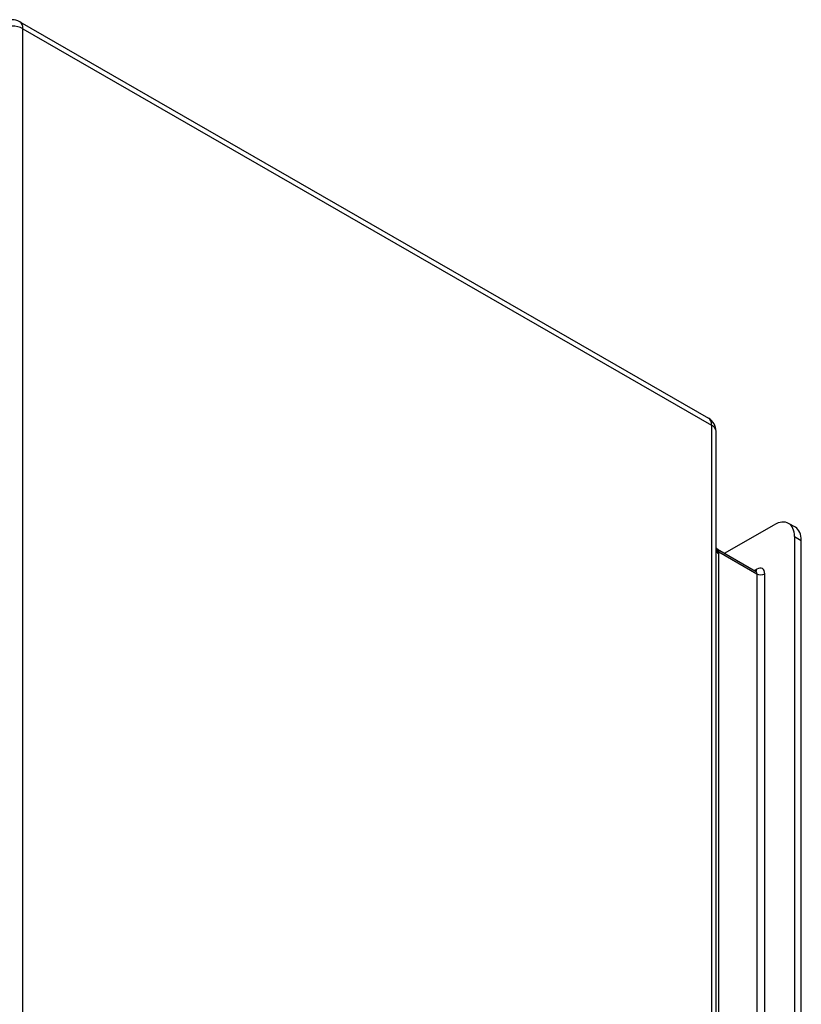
# Model space of a CAD drawing. Header units: inches. Extents: x 45 to 53.6, y 15.4 to 27.
# Tile 25 of 25: x 49.3 to 53.6, y 21.2 to 26.6. Entities that reach past the tile are written whole.
import ezdxf

# ---------------------------------------------------------------- set-up
doc = ezdxf.new("R2010")
doc.units = ezdxf.units.IN
doc.header["$MEASUREMENT"] = 0
doc.layers.add('Visible Edges(ANSI)', color=7, linetype='Continuous', lineweight=25)
doc.layers.add('Visible Tangent Edges(ANSI)', color=7, linetype='Continuous', lineweight=25)

msp = doc.modelspace()

# ---------------------------------------------------------------- linework, layer by layer
at = {"layer": 'Visible Edges(ANSI)'}
for p, q in [((49.2832, 26.63), (53.0685, 24.4502)), ((53.1106, 17.9744), (53.1106, 24.3774)), ((53.1572, 23.7065), (53.4299, 23.8635)), ((53.546, 23.8497), (53.5085, 23.8713)), ((53.5413, 23.7989), (53.5413, 17.807)), ((53.5787, 17.7854), (53.5787, 23.7773)), ((53.1187, 23.7287), (53.3277, 23.6083))]:
    msp.add_line(p, q, dxfattribs=at)
at = {"layer": 'Visible Edges(ANSI)', "flags": 128}
for points in [[(53.1187, 23.7287), (53.1137, 23.7324), (53.1106, 23.7363)], [(53.3277, 23.6083), (53.3306, 23.6072), (53.332, 23.6071)]]:
    msp.add_lwpolyline(points, dxfattribs=at)
at = {"layer": 'Visible Edges(ANSI)'}
for centre, start, end in [((49.2413, 26.5572), 60.064, 119.936), ((53.0266, 24.3774), 0, 60.064)]:
    msp.add_arc(centre, 0.084, start, end, dxfattribs=at)
for centre, end_param in [((53.4299, 23.7348), 7.06665), ((53.4674, 23.7132), 6.283185)]:
    msp.add_ellipse(centre, major_axis=(0.0786, 0.1365), ratio=0.578093, start_param=5.495853, end_param=end_param, dxfattribs=at)
at = {"layer": 'Visible Tangent Edges(ANSI)'}
for p, q in [((49.3007, 26.5914), (53.086, 24.4116)), ((49.3007, 20.1884), (49.3007, 26.5914)), ((53.086, 24.4116), (53.086, 18.0086)), ((53.5413, 23.7989), (53.5787, 23.7773)), ((53.1257, 23.7141), (53.3341, 23.5941)), ((53.1261, 17.954), (53.1261, 23.7034)), ((53.3341, 23.6195), (53.3212, 23.6121)), ((53.3341, 23.5941), (53.3341, 17.8237)), ((53.3779, 17.8237), (53.3779, 23.5941))]:
    msp.add_line(p, q, dxfattribs=at)
at = {"layer": 'Visible Tangent Edges(ANSI)', "flags": 128}
for points in [[(53.1106, 23.7301), (53.1108, 23.7293), (53.111, 23.7286), (53.1112, 23.7278), (53.1115, 23.727), (53.1119, 23.7263), (53.1123, 23.7256), (53.1127, 23.7248), (53.1132, 23.7241), (53.1137, 23.7234), (53.1142, 23.7227), (53.1148, 23.722), (53.1154, 23.7213), (53.1161, 23.7206), (53.1168, 23.72), (53.1175, 23.7193), (53.1183, 23.7187), (53.1191, 23.718), (53.1199, 23.7174), (53.1208, 23.7168), (53.1217, 23.7163), (53.1227, 23.7157), (53.1237, 23.7151), (53.1247, 23.7146), (53.1257, 23.7141)], [(53.1257, 23.7141), (53.1255, 23.715), (53.1254, 23.7159), (53.1252, 23.7168), (53.1251, 23.7176), (53.1249, 23.7184), (53.1247, 23.7191), (53.1245, 23.7199), (53.1243, 23.7206), (53.1241, 23.7213), (53.1238, 23.722), (53.1236, 23.7226), (53.1233, 23.7233), (53.1231, 23.7239), (53.1228, 23.7244), (53.1224, 23.725), (53.1221, 23.7255), (53.1217, 23.726), (53.1214, 23.7264), (53.121, 23.7269), (53.1206, 23.7273), (53.1201, 23.7277), (53.1197, 23.728), (53.1192, 23.7284), (53.1187, 23.7287)], [(53.1261, 23.7034), (53.1261, 23.7038), (53.1261, 23.7042), (53.1261, 23.7047), (53.1261, 23.7051), (53.1261, 23.7056), (53.1261, 23.706), (53.1261, 23.7065), (53.126, 23.7069), (53.126, 23.7073), (53.126, 23.7078), (53.126, 23.7082), (53.126, 23.7087), (53.126, 23.7091), (53.126, 23.7096), (53.1259, 23.71), (53.1259, 23.7105), (53.1259, 23.7109), (53.1259, 23.7114), (53.1258, 23.7118), (53.1258, 23.7123), (53.1258, 23.7127), (53.1258, 23.7132), (53.1257, 23.7137), (53.1257, 23.7141)]]:
    msp.add_lwpolyline(points, dxfattribs=at)
at = {"layer": 'Visible Tangent Edges(ANSI)'}
for centre, major_axis, ratio, start_param, end_param in [((49.2413, 26.5572), (0.084, 0), 0.575862, 0.785398, 2.356194), ((49.2413, 26.5572), (0.0419, 0.0728), 0.578093, 5.495853, 6.283185), ((53.0266, 24.3774), (0.0419, 0.0728), 0.578093, 5.495853, 6.283185), ((53.0266, 24.3774), (0.084, 0), 0.575862, 0, 0.785398), ((53.1636, 23.7249), (-0.053, 0), 0.575862, 0, 0.785398), ((53.3122, 23.6322), (0.0155, -0.0269), 0.578093, 0.178676, 0.787332), ((53.3341, 23.5689), (0.0309, 0.0537), 0.578093, 5.495853, 7.06665), ((53.3122, 23.5815), (0.0155, 0.0269), 0.578093, 5.495853, 6.283185), ((53.356, 23.6067), (0.031, 0), 0.575862, 3.926991, 5.497787)]:
    msp.add_ellipse(centre, major_axis=major_axis, ratio=ratio, start_param=start_param, end_param=end_param, dxfattribs=at)

doc.saveas('drawing.dxf')
